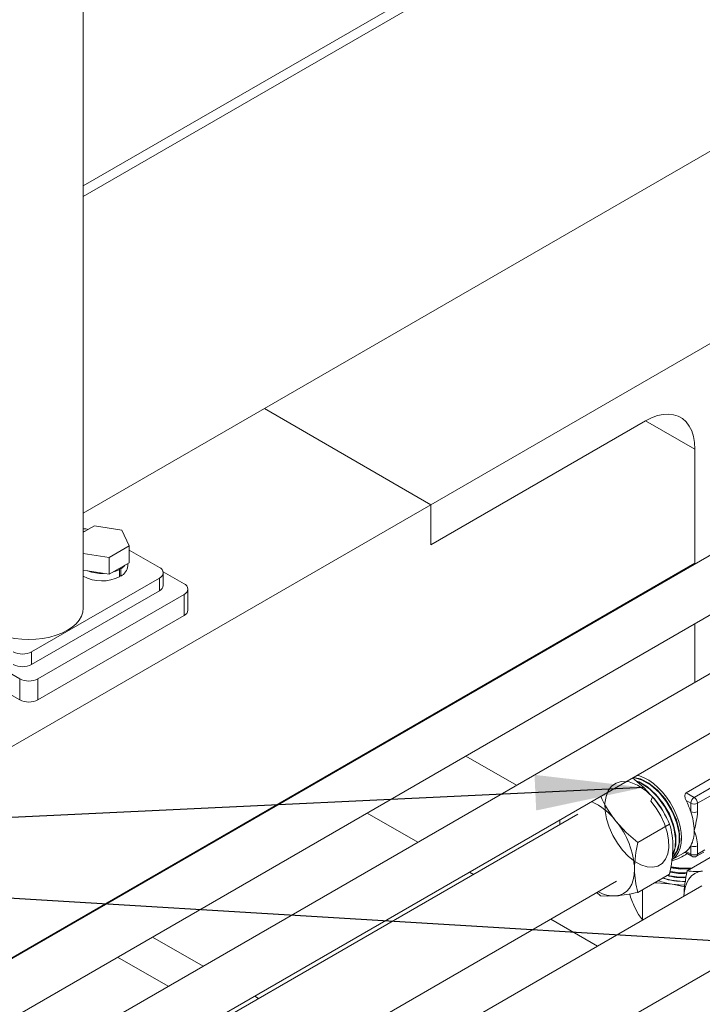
# Model space of a CAD drawing. Header units: millimetres. Extents: x 450 to 25135, y 150 to 17673.
# Tile 45 of 256: x 3255 to 3916, y 6230 to 7183. Entities that reach past the tile are written whole.
import ezdxf

# ---------------------------------------------------------------- set-up
doc = ezdxf.new("R2010")
doc.units = ezdxf.units.MM
doc.linetypes.add('SLD-Continua', pattern=[0])
doc.layers.add('COTAS', color=1, linetype='SLD-Continua')
doc.layers.add('OCULTA', color=8, linetype='SLD-Continua')
doc.styles.get("Standard").update_dxf_attribs({"font": 'ARIALN.TTF'})
doc.dimstyles.new('SLDDIMSTYLE0', dxfattribs={"dimtxt": 0.18, "dimasz": 105, "dimexe": 0, "dimexo": 0.0625, "dimgap": 0, "dimtad": 0, "dimtih": 1, "dimtoh": 1, "dimdec": 0, "dimrnd": 1e-09, "dimzin": 0, "dimdsep": 46, "dimtxsty": 'Standard', "dimsah": 1, "dimcen": 0.09, "dimadec": 0, "dimazin": 0, "dimtfac": 105, "dimtdec": 0, "dimtofl": 0, "dimtmove": 0, "dimatfit": 3, "dimfxl": 1, "dimfrac": 2, "dimtolj": 1, "dimtzin": 0, "dimarcsym": 0})

msp = doc.modelspace()

# ---------------------------------------------------------------- linework, layer by layer
at = {"color": 7, "linetype": 'SLD-Continua', "lineweight": 18, "ltscale": 30}
for p, q in [((3991.41, 6703.96), (2695.1, 5955.61)), ((2695.1, 5897.88), (4016.41, 6660.66)), ((4090.4, 6646.81), (2695.1, 5841.32)), ((2695.1, 5783.58), (4115.4, 6603.51)), ((3795.21, 6414.27), (2695.1, 5779.18)), ((2695.1, 5692.58), (3832.71, 6349.31)), ((3915.42, 6344.87), (2695.1, 5640.39)), ((2695.1, 5553.79), (3952.92, 6279.92))]:
    msp.add_line(p, q, dxfattribs=at)
at = {"layer": 'COTAS', "linetype": 'SLD-Continua', "lineweight": 18, "ltscale": 30}
for p, q in [((3942.59, 6459.39), (3900.07, 6434.85)), ((3907.87, 6430.34), (3950.39, 6454.89)), ((3953.66, 6449.22), (3911.14, 6424.68)), ((3900.07, 6434.85), (3907.87, 6430.34)), ((3904.6, 6424.68), (3900.02, 6427.32)), ((3904.6, 6416.59), (3904.6, 6424.68)), ((3911.14, 6424.68), (3911.14, 6416.59)), ((3777.93, 6408.69), (3777.77, 6404.2)), ((3853.44, 6386.9), (3884.09, 6404.59)), ((3904.6, 6375.59), (3904.6, 6383.67)), ((3911.14, 6383.67), (3911.14, 6375.59)), ((3886.46, 6370.24), (3897.38, 6376.54)), ((3897.38, 6376.54), (3899.34, 6377.72)), ((3899.34, 6377.72), (3900.02, 6378.23)), ((3899.44, 6377), (3905.56, 6373.47)), ((3900.02, 6378.23), (3904.6, 6375.59)), ((3901.17, 6359.34), (3931.82, 6377.04)), ((3910.19, 6373.47), (3917.19, 6377.51)), ((3911.14, 6375.59), (3918.15, 6379.63)), ((3853.44, 6338.58), (3884.09, 6356.27)), ((3813.7, 6338.34), (3817.2, 6335.34)), ((3857.85, 6311.86), (3857.85, 6341.13))]:
    msp.add_line(p, q, dxfattribs=at)
at = {"layer": 'COTAS', "linetype": 'SLD-Continua', "lineweight": 18, "ltscale": 30, "flags": 128}
for points in [[(3848.28, 6449.3), (3859.07, 6439.99), (3869.2, 6429)], [(3848.7, 6449.54), (3849.4, 6449.58), (3857.59, 6447.19), (3865.88, 6442.3), (3873.96, 6435.09), (3881.09, 6426.24), (3886.94, 6416.17), (3891.08, 6405.63), (3893.22, 6395.41), (3893.27, 6386), (3891.23, 6378.27), (3887.21, 6372.53), (3886.76, 6372.27)], [(3849.04, 6449.74), (3855.82, 6448.34), (3864.12, 6444.09), (3872.32, 6437.46), (3879.76, 6428.96), (3885.97, 6419.19), (3890.61, 6408.67), (3893.29, 6398.34), (3893.91, 6388.62), (3892.41, 6380.39), (3888.91, 6374.08), (3886.79, 6372.51)], [(3895.46, 6391.08), (3895.14, 6396.52), (3894.19, 6402.22), (3892.63, 6408.07), (3890.49, 6413.96), (3887.8, 6419.77), (3884.64, 6425.39), (3881.04, 6430.71), (3877.09, 6435.62), (3872.86, 6440.04), (3868.43, 6443.87), (3863.89, 6447.04), (3859.33, 6449.49), (3854.84, 6451.17), (3852.5, 6451.74)], [(3867.54, 6430.8), (3865.92, 6426.87), (3871.12, 6420.08), (3875.62, 6412.59), (3879.21, 6404.7), (3881.71, 6396.86), (3883.09, 6389.24), (3883.28, 6382.08), (3882.27, 6375.79), (3880.13, 6370.57), (3876.9, 6366.52), (3872.72, 6363.9), (3867.83, 6362.79), (3862.28, 6363.22), (3856.34, 6365.18), (3850.34, 6368.56), (3844.35, 6373.31), (3838.64, 6379.25), (3833.53, 6386.04), (3829.12, 6393.54), (3825.57, 6401.52), (3823.09, 6409.53), (3821.73, 6417.31), (3821.54, 6424.71), (3822.56, 6431.31), (3824.72, 6436.84), (3827.99, 6441.24), (3832.24, 6444.25), (3837.22, 6445.75), (3844.9, 6445.38), (3853.16, 6442.3), (3861.45, 6436.76), (3869.34, 6429.04), (3876.14, 6419.85), (3881.59, 6409.55), (3881.68, 6409.31)], [(3851.93, 6446.15), (3854.49, 6445.41), (3862.79, 6440.51), (3870.87, 6433.31), (3877.99, 6424.45), (3883.84, 6414.39), (3887.98, 6403.84), (3890.13, 6393.63), (3890.18, 6384.22), (3888.14, 6376.48), (3886.92, 6374.74)], [(3852.85, 6445.35), (3856.25, 6444.09), (3864.54, 6438.55), (3872.44, 6430.83), (3879.24, 6421.63), (3884.69, 6411.34), (3888.3, 6400.84), (3889.91, 6390.76), (3889.39, 6381.72), (3886.92, 6374.77)], [(3900.02, 6427.32), (3899.16, 6429.5), (3898.8, 6432.12), (3899.03, 6433.48), (3899.51, 6434.38), (3900.07, 6434.85)], [(3778.14, 6408.81), (3778.03, 6407.99), (3777.75, 6404.18)], [(3853.44, 6386.9), (3842.21, 6396.59), (3832.08, 6407.57)], [(3885.88, 6369.9), (3887.8, 6371.22), (3890.49, 6373.93), (3892.63, 6377.35), (3894.19, 6381.4), (3895.14, 6386), (3895.46, 6391.08)], [(3899.45, 6377.02), (3899.23, 6377.15), (3899.11, 6377.37), (3899.28, 6377.67), (3899.34, 6377.72)], [(3904.6, 6375.59), (3904.67, 6374.89), (3904.85, 6374.28), (3905.16, 6373.81), (3905.56, 6373.47), (3905.56, 6373.47)], [(3911.14, 6375.59), (3911.08, 6374.89), (3910.9, 6374.28), (3910.59, 6373.81), (3910.19, 6373.47), (3910.19, 6373.47)], [(3885.28, 6362.18), (3894.77, 6360.99), (3904.46, 6361.24)], [(3832.08, 6335.09), (3836.02, 6335.85), (3839.59, 6337.41), (3842.71, 6339.72), (3845.35, 6342.75), (3847.44, 6346.45), (3848.97, 6350.75), (3849.89, 6355.59), (3850.2, 6360.87)], [(3884.58, 6358.7), (3894.77, 6357.42), (3900.83, 6357.58)], [(3916.05, 6359.1), (3912.11, 6358.33), (3908.55, 6356.78), (3905.42, 6354.47), (3902.79, 6351.44), (3900.69, 6347.74), (3899.17, 6343.43), (3898.24, 6338.6), (3897.95, 6334.79)], [(3869.23, 6347.7), (3871.86, 6347.8), (3886.43, 6346.57)], [(3886.43, 6346.57), (3888.47, 6346.23), (3898.64, 6343.81)], [(3898.84, 6345.57), (3893.01, 6345.81), (3886.43, 6346.57)], [(3817.2, 6335.34), (3823.73, 6334.77), (3832.08, 6335.09)], [(3857.85, 6311.86), (3854.1, 6317.23), (3850.19, 6324.62)]]:
    msp.add_lwpolyline(points, dxfattribs=at)
at = {"layer": 'COTAS', "linetype": 'SLD-Continua', "lineweight": 18, "ltscale": 900}
for centre, radius, start, end in [((3919.84, 6477.67), 112.33, 204.27102, 218.61722), ((3780.09, 6357.92), 113.99, 24.16799, 38.57574), ((3911.7, 6424.36), 7.11, 122.60421, 177.39376), ((3904.04, 6424.36), 7.11, 2.604, 57.39351), ((3784.49, 6371.89), 59.49, 36.85907, 66.2173), ((3832.13, 6392), 76.53, 18.74569, 27.48843), ((3907.87, 6430.99), 7.11, 242.60995, 297.39005), ((3849.78, 6397.36), 58.11, 0.87673, 19.33533), ((3907.87, 6422.91), 7.11, 242.60952, 297.39048), ((3804.27, 6426.18), 107.31, 344.91268, 354.87706), ((3771.62, 6357.25), 78.66, 2.63893, 39.77224), ((3809.42, 6382.37), 77.9, 359.94863, 16.57457), ((3877.73, 6397.36), 30.16, 333.01578, 1.68722), ((3862.86, 6380.49), 48.39, 3.76921, 21.52556), ((3970.52, 6359.12), 120.34, 166.65459, 179.16835), ((3761.33, 6384.75), 126.02, 346.93777, 358.88519), ((3889.19, 6392), 17.52, 308.19592, 331.62314), ((3907.87, 6389.98), 7.11, 242.60952, 297.39048), ((3872.53, 6417.24), 50.07, 285.92424, 304.70589), ((3907.87, 6381.9), 7.11, 242.60844, 297.39156), ((3907.87, 6377.47), 4.62, 240.00197, 299.99803), ((3899.7, 6440.57), 78.65, 259.47955, 274.64313), ((3897.84, 6414.59), 53.28, 256.46858, 278.28852), ((3928.48, 6360.85), 78.28, 179.9886, 196.5346), ((3896.17, 6407.26), 58.06, 251.03536, 273.05842), ((3899.27, 6420.93), 71.77, 252.41706, 270.41153), ((3896.82, 6411.44), 58.66, 254.91264, 273.05748), ((3896.03, 6400.92), 47.7, 253.27751, 274.83234), ((3896.02, 6401.45), 44.69, 255.48233, 276.04302), ((4014.64, 6332.14), 116.68, 166.51813, 178.69223), ((3909.68, 6423.22), 64.44, 262.41123, 275.67666), ((3897.4, 6419.72), 73.97, 250.75713, 261.47171), ((3830.72, 6365.88), 30.82, 239.84853, 272.52272), ((3815.13, 6505.95), 171.7, 275.66496, 282.89062), ((3959.33, 6375.33), 120.34, 198.57132, 204.91992)]:
    msp.add_arc(centre, radius, start, end, dxfattribs=at)
at = {"layer": 'OCULTA', "linetype": 'SLD-Continua', "lineweight": 18, "ltscale": 30}
for p, q in [((3316.89, 6613.5), (3316.89, 7790.28)), ((3316.89, 7021.73), (4419.46, 7658.23)), ((3316.89, 7011.53), (4419.46, 7648.02)), ((4419.46, 7341.82), (3316.89, 6705.33)), ((4183.43, 7019.66), (3653.1, 6713.51)), ((4183.43, 7019.66), (3653.1, 6713.51)), ((4183.43, 7019.66), (3653.1, 6713.51)), ((3653.1, 6713.51), (3492.08, 6806.46)), ((3653.1, 6713.51), (3492.08, 6806.46)), ((3653.1, 6713.51), (3492.08, 6806.46)), ((3653.1, 6713.51), (3492.08, 6806.46)), ((3653.1, 6713.51), (3492.08, 6806.46)), ((3653.1, 6713.51), (3492.08, 6806.46)), ((3653.1, 6674.72), (3860.81, 6794.63)), ((3653.1, 6674.72), (3860.81, 6794.63)), ((3653.1, 6674.72), (3860.81, 6794.63)), ((3860.81, 6794.63), (3653.1, 6674.72)), ((3860.81, 6794.63), (3653.1, 6674.72)), ((3860.81, 6794.63), (3653.1, 6674.72)), ((3860.81, 6794.63), (3908.54, 6767.07)), ((3860.81, 6794.63), (3908.54, 6767.07)), ((3860.81, 6794.63), (3908.54, 6767.07)), ((3908.54, 6767.07), (3908.54, 6656.12)), ((3908.54, 6767.07), (3908.54, 6656.12)), ((3908.54, 6767.07), (3908.54, 6656.12)), ((3908.54, 6656.84), (3908.54, 6767.07)), ((3908.54, 6656.84), (3908.54, 6767.07)), ((3908.54, 6656.84), (3908.54, 6767.07)), ((3653.1, 6713.51), (2695.1, 6160.47)), ((3653.1, 6713.51), (2695.1, 6160.47)), ((3653.1, 6713.51), (2695.1, 6160.47)), ((3653.1, 6713.51), (3653.1, 6674.72)), ((3653.1, 6713.51), (3653.1, 6674.72)), ((3653.1, 6713.51), (3653.1, 6674.72)), ((3653.1, 6674.72), (3653.1, 6713.51)), ((3653.1, 6674.72), (3653.1, 6713.51)), ((3653.1, 6674.72), (3653.1, 6713.51)), ((3327.8, 6693.09), (3316.89, 6686.79)), ((3354.29, 6688.99), (3327.8, 6693.09)), ((3361.39, 6673.7), (3354.29, 6688.99)), ((3316.89, 6666.39), (3341.99, 6662.51)), ((3341.99, 6662.51), (3361.39, 6673.7)), ((3361.39, 6657.37), (3361.39, 6673.7)), ((3390.58, 6652.79), (3361.39, 6669.65)), ((3908.54, 6656.84), (2695.1, 5956.33)), ((3908.54, 6656.84), (2695.1, 5956.33)), ((3908.54, 6656.84), (2695.1, 5956.33)), ((3341.99, 6646.18), (3341.99, 6662.51)), ((3341.99, 6646.18), (3361.39, 6657.37)), ((3359.9, 6654.32), (3359.9, 6656.51)), ((3316.89, 6650.06), (3341.99, 6646.18)), ((3352.04, 6650.96), (3351.16, 6651.47)), ((3352.04, 6650.96), (3352.04, 6643.82)), ((3353.1, 6651.57), (3352.22, 6652.08)), ((3353.1, 6651.57), (3353.1, 6644.43)), ((3414.45, 6636.97), (3394.12, 6648.71)), ((3394.24, 6635.44), (3394.24, 6647.69)), ((3266.84, 6571.15), (3390.58, 6642.59)), ((3352.04, 6645.04), (3353.1, 6644.43)), ((3390.58, 6630.34), (3390.58, 6642.59)), ((3266.84, 6558.9), (3390.58, 6630.34)), ((3418.11, 6611.46), (3418.11, 6631.87)), ((3273.03, 6545.13), (3414.45, 6626.77)), ((3414.45, 6606.35), (3414.45, 6626.77)), ((3273.03, 6524.71), (3414.45, 6606.35)), ((3175.47, 6591.24), (3255.35, 6545.13)), ((3908.54, 6598.38), (3908.54, 6541.82)), ((3908.54, 6598.38), (3908.54, 6541.82)), ((3908.54, 6598.38), (3908.54, 6541.82)), ((3175.47, 6570.82), (3255.35, 6524.71)), ((3266.84, 6571.15), (3266.84, 6558.9)), ((3255.35, 6524.71), (3255.35, 6545.13)), ((3273.03, 6545.13), (3273.03, 6524.71)), ((3636.88, 6499.29), (3636.26, 6499.65)), ((3636.88, 6499.29), (3636.26, 6499.65)), ((3636.88, 6499.29), (3636.26, 6499.65)), ((3735.87, 6442.14), (3686.88, 6470.43)), ((3735.87, 6442.14), (3686.88, 6470.43)), ((3735.87, 6442.14), (3686.88, 6470.43)), ((3541.41, 6444.18), (3540.79, 6444.54)), ((3541.41, 6444.18), (3540.79, 6444.54)), ((3541.41, 6444.18), (3540.79, 6444.54)), ((3640.41, 6387.03), (3591.42, 6415.31)), ((3640.41, 6387.03), (3591.42, 6415.31)), ((3640.41, 6387.03), (3591.42, 6415.31)), ((3694.22, 6355.97), (3690.41, 6358.17)), ((3694.22, 6355.97), (3690.41, 6358.17)), ((3694.22, 6355.97), (3690.41, 6358.17)), ((3333.7, 6324.27), (3333.08, 6324.63)), ((3333.7, 6324.27), (3333.08, 6324.63)), ((3333.7, 6324.27), (3333.08, 6324.63)), ((3300.11, 6304.88), (3299.48, 6305.24)), ((3300.11, 6304.88), (3299.48, 6305.24)), ((3300.11, 6304.88), (3299.48, 6305.24)), ((3814.43, 6286.57), (3769.23, 6312.66)), ((3814.43, 6286.57), (3769.23, 6312.66)), ((3814.43, 6286.57), (3769.23, 6312.66)), ((3432.69, 6267.12), (3383.7, 6295.4)), ((3432.69, 6267.12), (3383.7, 6295.4)), ((3432.69, 6267.12), (3383.7, 6295.4)), ((3399.1, 6247.73), (3350.11, 6276.01)), ((3399.1, 6247.73), (3350.11, 6276.01)), ((3399.1, 6247.73), (3350.11, 6276.01)), ((3486.51, 6236.06), (3482.7, 6238.26)), ((3486.51, 6236.06), (3482.7, 6238.26)), ((3486.51, 6236.06), (3482.7, 6238.26))]:
    msp.add_line(p, q, dxfattribs=at)
at = {"layer": 'OCULTA', "linetype": 'SLD-Continua', "lineweight": 18, "ltscale": 30, "flags": 128}
for points in [[(3860.81, 6794.63), (3866.56, 6797.55), (3872.23, 6799.62), (3877.73, 6800.82), (3882.99, 6801.12), (3887.92, 6800.53), (3892.46, 6799.04), (3896.53, 6796.69), (3900.09, 6793.5), (3903.07, 6789.53), (3905.44, 6784.82), (3907.15, 6779.46), (3908.19, 6773.51), (3908.54, 6767.07)], [(3860.81, 6794.63), (3866.56, 6797.55), (3872.23, 6799.62), (3877.73, 6800.82), (3882.99, 6801.12), (3887.92, 6800.53), (3892.46, 6799.04), (3896.53, 6796.69), (3900.09, 6793.5), (3903.07, 6789.53), (3905.44, 6784.82), (3907.15, 6779.46), (3908.19, 6773.51), (3908.54, 6767.07)], [(3860.81, 6794.63), (3866.56, 6797.55), (3872.23, 6799.62), (3877.73, 6800.82), (3882.99, 6801.12), (3887.92, 6800.53), (3892.46, 6799.04), (3896.53, 6796.69), (3900.09, 6793.5), (3903.07, 6789.53), (3905.44, 6784.82), (3907.15, 6779.46), (3908.19, 6773.51), (3908.54, 6767.07)], [(3319.29, 6688.18), (3318.62, 6688.03), (3316.89, 6687.52)], [(3346.17, 6648.59), (3348.32, 6649.29), (3352.04, 6650.96)], [(3353.1, 6651.57), (3355.99, 6653.72), (3357.21, 6654.96)], [(3211.48, 6613.5), (3211.93, 6609.53), (3213.28, 6605.63), (3215.49, 6601.86), (3218.54, 6598.29), (3222.37, 6594.98), (3226.92, 6591.99), (3232.1, 6589.36), (3237.83, 6587.15), (3244.02, 6585.39), (3250.55, 6584.11), (3257.31, 6583.34), (3264.19, 6583.08), (3271.07, 6583.34), (3277.83, 6584.11), (3284.36, 6585.39), (3290.54, 6587.15), (3296.27, 6589.36), (3301.45, 6591.99), (3306, 6594.98), (3309.83, 6598.29), (3312.88, 6601.86), (3315.1, 6605.63), (3316.44, 6609.53), (3316.89, 6613.5)]]:
    msp.add_lwpolyline(points, dxfattribs=at)
at = {"layer": 'OCULTA', "linetype": 'SLD-Continua', "lineweight": 18, "ltscale": 900}
for centre, radius, start, end in [((3317.24, 6669.11), 21, 77.50661, 90.93814), ((3334.68, 6686.55), 39.52, 250.07535, 272.3387), ((3348.19, 6655.08), 11.73, 294.71653, 356.28497), ((3388.65, 6647.69), 5.46, 290.78351, 69.21649), ((3334.94, 6677.91), 38.14, 241.75482, 296.63297), ((3387.99, 6636.07), 6.29, 294.37622, 354.30307), ((3412.51, 6631.87), 5.46, 290.78009, 69.21991), ((3411.85, 6612.08), 6.29, 294.36998, 354.30931), ((3258, 6588.21), 19.21, 242.60937, 297.39063), ((3258, 6575.96), 19.21, 242.60937, 297.39063), ((3264.19, 6562.18), 19.21, 242.60937, 297.39063), ((3264.19, 6541.77), 19.21, 242.60897, 297.39103)]:
    msp.add_arc(centre, radius, start, end, dxfattribs=at)

# ---------------------------------------------------------------- leaders
at = {"layer": 'COTAS', "ltscale": 30}
for points in [[(3859.1, 6439.96), (2523.92, 6376.54)], [(4034.9, 6285.05), (2523.92, 6376.54)]]:
    msp.add_leader(points, dimstyle='SLDDIMSTYLE0', dxfattribs=at)

doc.saveas('drawing.dxf')
